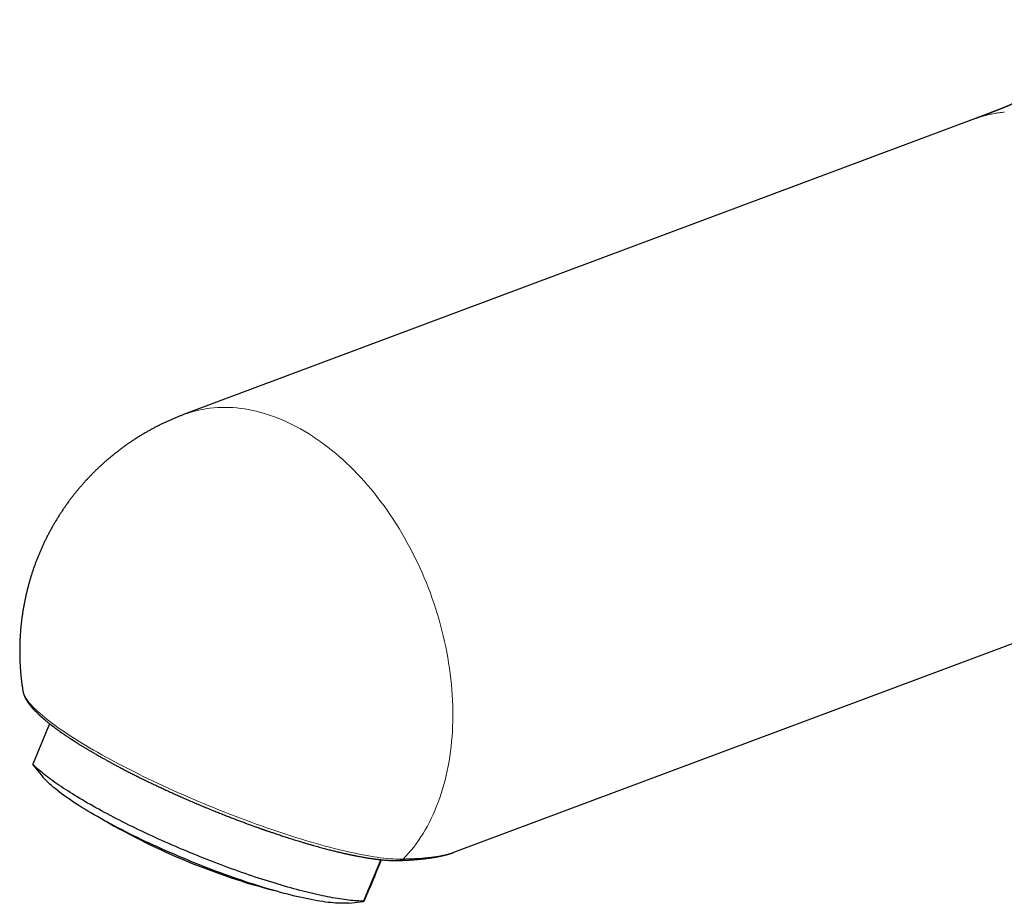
# Model space of a CAD drawing. Header units: millimetres. Extents: x 8 to 575, y 12 to 410.
# Tile 8 of 29: x 444 to 505, y 95 to 149. Entities that reach past the tile are written whole.
import ezdxf

# ---------------------------------------------------------------- set-up
doc = ezdxf.new("R2010")
doc.units = ezdxf.units.MM

msp = doc.modelspace()

# ---------------------------------------------------------------- linework, layer by layer
at = {"color": 7, "linetype": 'Continuous', "lineweight": 30}
for p, q in [((503.126, 142.878), (454.52, 124.715)), ((503.126, 142.877), (503.117, 142.874)), ((471.136, 97.831), (513.977, 113.839)), ((446.283, 105.727), (445.257, 103.238)), ((445.252, 103.215), (445.861, 102.473)), ((471.133, 97.83), (471.137, 97.831)), ((471.133, 97.83), (471.136, 97.831)), ((466.638, 97.38), (465.588, 94.834)), ((466.3, 96.445), (466.684, 97.375)), ((464.669, 94.718), (465.584, 94.811))]:
    msp.add_line(p, q, dxfattribs=at)
at = {"color": 252, "linetype": 'Continuous', "lineweight": 0, "flags": 128}
for points in [[(456.361, 125.131), (456.595, 125.149), (456.83, 125.159), (457.068, 125.162), (457.306, 125.157), (457.546, 125.145), (457.787, 125.126), (458.03, 125.099), (458.273, 125.065), (458.517, 125.024), (458.761, 124.975), (459.007, 124.92), (459.252, 124.857), (459.498, 124.786), (459.745, 124.709), (459.991, 124.625), (460.237, 124.533), (460.483, 124.435), (460.729, 124.329), (460.975, 124.217), (461.22, 124.097), (461.464, 123.971), (461.708, 123.838), (461.951, 123.699), (462.193, 123.552), (462.433, 123.4), (462.673, 123.24), (462.911, 123.075), (463.148, 122.903), (463.383, 122.725), (463.616, 122.54), (463.848, 122.35), (464.077, 122.153), (464.305, 121.951), (464.531, 121.743), (464.754, 121.53), (464.975, 121.31), (465.193, 121.086), (465.409, 120.856), (465.623, 120.621), (465.833, 120.38), (466.041, 120.135), (466.245, 119.885), (466.447, 119.63), (466.645, 119.37), (466.84, 119.106), (467.032, 118.838), (467.22, 118.565), (467.404, 118.288), (467.585, 118.007), (467.762, 117.723), (467.936, 117.434), (468.105, 117.143), (468.271, 116.847), (468.432, 116.549), (468.589, 116.247), (468.742, 115.943), (468.891, 115.635), (469.035, 115.325), (469.175, 115.013), (469.31, 114.698), (469.441, 114.38), (469.566, 114.061), (469.688, 113.74), (469.804, 113.417), (469.916, 113.093), (470.023, 112.767), (470.125, 112.44), (470.221, 112.112), (470.313, 111.782), (470.4, 111.453), (470.482, 111.122), (470.558, 110.791), (470.629, 110.46), (470.695, 110.128), (470.756, 109.797), (470.811, 109.466), (470.861, 109.135), (470.906, 108.805), (470.945, 108.475), (470.979, 108.146), (471.008, 107.818), (471.031, 107.492), (471.049, 107.166), (471.061, 106.843), (471.068, 106.52), (471.069, 106.2), (471.065, 105.882), (471.055, 105.565), (471.04, 105.251), (471.02, 104.94), (470.994, 104.631), (470.963, 104.324), (470.926, 104.021), (470.884, 103.721), (470.836, 103.424), (470.783, 103.13), (470.725, 102.839), (470.662, 102.552), (470.593, 102.269), (470.519, 101.99), (470.44, 101.715), (470.356, 101.444), (470.267, 101.177), (470.172, 100.915), (470.073, 100.657), (469.969, 100.404), (469.859, 100.156), (469.745, 99.913), (469.626, 99.674), (469.502, 99.441), (469.374, 99.214), (469.241, 98.991), (469.103, 98.774), (468.961, 98.563), (468.815, 98.357), (468.664, 98.157), (468.509, 97.963), (468.35, 97.775), (468.186, 97.593), (468.019, 97.418)], [(444.639, 107.752), (444.647, 107.707), (444.669, 107.63), (444.698, 107.549), (444.736, 107.465), (444.783, 107.378), (444.838, 107.288), (444.901, 107.195), (444.973, 107.099), (445.053, 107), (445.141, 106.898), (445.238, 106.794), (445.342, 106.687), (445.455, 106.577), (445.576, 106.465), (445.704, 106.351), (445.84, 106.234), (445.984, 106.115), (446.136, 105.993), (446.295, 105.87), (446.461, 105.745), (446.635, 105.617), (446.816, 105.488), (447.004, 105.357), (447.198, 105.225), (447.4, 105.091), (447.608, 104.955), (447.822, 104.818), (448.043, 104.68), (448.27, 104.54), (448.503, 104.4), (448.742, 104.258), (448.987, 104.116), (449.237, 103.973), (449.493, 103.829), (449.753, 103.684), (450.019, 103.539), (450.289, 103.394), (450.564, 103.248), (450.844, 103.102), (451.128, 102.956), (451.415, 102.81), (451.707, 102.665), (452.002, 102.519), (452.301, 102.374), (452.603, 102.229), (452.908, 102.084), (453.215, 101.94), (453.526, 101.797), (453.838, 101.655), (454.153, 101.514), (454.47, 101.373), (454.788, 101.234), (455.108, 101.096), (455.43, 100.959), (455.752, 100.824), (456.075, 100.69), (456.399, 100.557), (456.723, 100.427), (457.048, 100.298), (457.372, 100.17), (457.696, 100.045), (458.02, 99.922), (458.342, 99.801), (458.664, 99.682), (458.985, 99.566), (459.304, 99.451), (459.622, 99.34), (459.938, 99.23), (460.251, 99.124), (460.563, 99.02), (460.872, 98.918), (461.178, 98.82), (461.481, 98.724), (461.782, 98.631), (462.079, 98.542), (462.372, 98.455), (462.662, 98.372), (462.947, 98.291), (463.229, 98.214), (463.506, 98.14), (463.779, 98.07), (464.047, 98.003), (464.31, 97.939), (464.568, 97.879), (464.82, 97.822), (465.068, 97.769), (465.309, 97.719), (465.545, 97.673), (465.775, 97.631), (465.999, 97.593), (466.217, 97.558), (466.428, 97.527), (466.633, 97.499), (466.831, 97.476), (467.022, 97.456), (467.206, 97.44), (467.383, 97.428), (467.553, 97.42), (467.716, 97.415), (467.871, 97.415), (468.019, 97.418)]]:
    msp.add_lwpolyline(points, dxfattribs=at)
at = {"color": 7, "linetype": 'Continuous', "lineweight": 30, "flags": 128}
for points in [[(465.588, 94.834), (465.485, 94.835), (465.378, 94.837), (465.267, 94.842), (465.153, 94.848), (465.036, 94.856), (464.915, 94.866), (464.79, 94.878), (464.663, 94.892), (464.532, 94.907), (464.397, 94.924), (464.26, 94.944), (464.119, 94.965), (463.975, 94.988), (463.828, 95.012), (463.678, 95.039), (463.525, 95.067), (463.37, 95.097), (463.211, 95.129), (463.05, 95.162), (462.885, 95.198), (462.719, 95.235), (462.549, 95.274), (462.377, 95.314), (462.203, 95.356), (462.026, 95.4), (461.847, 95.446), (461.666, 95.493), (461.482, 95.542), (461.297, 95.592), (461.109, 95.644), (460.919, 95.697), (460.728, 95.753), (460.534, 95.809), (460.339, 95.867), (460.142, 95.927), (459.943, 95.988), (459.743, 96.051), (459.541, 96.114), (459.338, 96.18), (459.134, 96.246), (458.928, 96.315), (458.722, 96.384), (458.514, 96.455), (458.305, 96.526), (458.095, 96.6), (457.884, 96.674), (457.673, 96.749), (457.46, 96.826), (457.247, 96.904), (457.034, 96.983), (456.82, 97.063), (456.606, 97.144), (456.391, 97.226), (456.176, 97.309), (455.962, 97.393), (455.747, 97.478), (455.531, 97.564), (455.317, 97.65), (455.102, 97.738), (454.887, 97.826), (454.673, 97.915), (454.459, 98.004), (454.246, 98.095), (454.033, 98.186), (453.821, 98.277), (453.61, 98.37), (453.4, 98.462), (453.19, 98.556), (452.981, 98.649), (452.774, 98.744), (452.567, 98.838), (452.362, 98.933), (452.158, 99.029), (451.955, 99.124), (451.754, 99.22), (451.555, 99.316), (451.356, 99.413), (451.16, 99.509), (450.965, 99.606), (450.772, 99.703), (450.581, 99.799), (450.392, 99.896), (450.205, 99.993), (450.02, 100.09), (449.837, 100.186), (449.656, 100.283), (449.478, 100.379), (449.302, 100.475), (449.128, 100.571), (448.957, 100.667), (448.788, 100.762), (448.622, 100.857), (448.459, 100.951), (448.299, 101.045), (448.141, 101.139), (447.986, 101.232), (447.834, 101.325), (447.685, 101.417), (447.539, 101.509), (447.396, 101.6), (447.256, 101.69), (447.119, 101.78), (446.986, 101.869), (446.856, 101.957), (446.729, 102.044), (446.606, 102.13), (446.486, 102.216), (446.369, 102.301), (446.256, 102.385), (446.147, 102.468), (446.041, 102.549), (445.939, 102.63), (445.84, 102.71), (445.745, 102.789), (445.654, 102.867), (445.567, 102.943), (445.484, 103.019), (445.404, 103.093), (445.328, 103.166), (445.257, 103.238)], [(464.669, 94.718), (464.606, 94.712), (464.497, 94.705), (464.381, 94.701), (464.259, 94.7), (464.131, 94.702), (463.998, 94.707), (463.858, 94.715), (463.713, 94.727), (463.562, 94.741), (463.405, 94.758), (463.243, 94.779), (463.076, 94.802), (462.904, 94.829), (462.726, 94.858), (462.544, 94.891), (462.357, 94.926), (462.165, 94.964), (461.968, 95.005), (461.768, 95.049), (461.562, 95.096), (461.353, 95.146), (461.14, 95.198), (460.923, 95.253), (460.702, 95.311), (460.477, 95.372), (460.249, 95.435), (460.018, 95.501), (459.784, 95.569), (459.547, 95.639), (459.307, 95.713), (459.065, 95.788), (458.82, 95.866), (458.572, 95.946), (458.323, 96.028), (458.072, 96.113), (457.819, 96.199), (457.564, 96.288), (457.308, 96.379), (457.051, 96.471), (456.793, 96.566), (456.534, 96.662), (456.274, 96.76), (456.013, 96.859), (455.753, 96.961), (455.492, 97.063), (455.231, 97.167), (454.97, 97.273), (454.71, 97.38), (454.45, 97.488), (454.191, 97.597), (453.933, 97.708), (453.676, 97.819), (453.42, 97.931), (453.165, 98.044), (452.913, 98.158), (452.662, 98.273), (452.413, 98.388), (452.166, 98.504), (451.921, 98.62), (451.679, 98.737), (451.439, 98.854), (451.202, 98.971), (450.969, 99.089), (450.738, 99.206), (450.51, 99.324), (450.286, 99.441), (450.066, 99.558), (449.849, 99.675), (449.636, 99.791), (449.428, 99.908), (449.223, 100.023), (449.023, 100.138), (448.827, 100.253), (448.635, 100.366), (448.449, 100.479), (448.267, 100.591), (448.09, 100.702), (447.919, 100.812), (447.752, 100.921), (447.591, 101.029), (447.435, 101.135), (447.285, 101.24), (447.14, 101.344), (447.001, 101.446), (446.868, 101.547), (446.741, 101.646), (446.62, 101.743), (446.505, 101.839), (446.396, 101.933), (446.294, 102.024), (446.197, 102.114), (446.107, 102.202), (446.024, 102.288), (445.947, 102.372), (445.877, 102.454), (445.861, 102.473)]]:
    msp.add_lwpolyline(points, dxfattribs=at)
at = {"color": 252, "linetype": 'Continuous', "lineweight": 0}
msp.add_arc((456.984, 118.098), 7.061, 95.06328, 110.42733, dxfattribs=at)
at = {"color": 7, "linetype": 'Continuous', "lineweight": 30}
msp.add_arc((471.033, 136.839), 42.782, 239.99211, 255.19313, dxfattribs=at)
for points, knots in [([(512.388, 159.059), (512.388, 159.05), (512.388, 159.032), (512.388, 159.008), (512.388, 158.988), (512.388, 158.97), (512.388, 158.952), (512.387, 158.93), (512.387, 158.905), (512.387, 158.876), (512.387, 158.844), (512.387, 158.809), (512.387, 158.776), (512.387, 158.749), (512.386, 158.726), (512.386, 158.703), (512.386, 158.677), (512.386, 158.649), (512.385, 158.619), (512.385, 158.59), (512.385, 158.561), (512.384, 158.533), (512.384, 158.506), (512.384, 158.476), (512.383, 158.443), (512.383, 158.409), (512.382, 158.375), (512.382, 158.343), (512.381, 158.312), (512.381, 158.286), (512.38, 158.258), (512.379, 158.224), (512.379, 158.188), (512.378, 158.153), (512.377, 158.126), (512.377, 158.103), (512.376, 158.081), (512.376, 158.058), (512.375, 158.028), (512.374, 157.99), (512.373, 157.948), (512.372, 157.911), (512.371, 157.878), (512.37, 157.845), (512.369, 157.806), (512.368, 157.765), (512.367, 157.724), (512.365, 157.686), (512.364, 157.648), (512.363, 157.606), (512.361, 157.559), (512.359, 157.514), (512.358, 157.474), (512.357, 157.44), (512.355, 157.407), (512.354, 157.37), (512.352, 157.33), (512.351, 157.291), (512.349, 157.259), (512.348, 157.231), (512.347, 157.203), (512.345, 157.172), (512.344, 157.136), (512.342, 157.098), (512.34, 157.06), (512.339, 157.025), (512.337, 156.994), (512.336, 156.966), (512.334, 156.938), (512.333, 156.908), (512.331, 156.873), (512.329, 156.834), (512.327, 156.794), (512.325, 156.757), (512.323, 156.724), (512.321, 156.694), (512.319, 156.664), (512.317, 156.631), (512.315, 156.592), (512.313, 156.548), (512.31, 156.502), (512.307, 156.457), (512.304, 156.414), (512.302, 156.374), (512.299, 156.334), (512.296, 156.293), (512.293, 156.243), (512.289, 156.182), (512.284, 156.113), (512.279, 156.046), (512.272, 155.946), (512.264, 155.85), (512.256, 155.753), (512.251, 155.692), (512.246, 155.628), (512.241, 155.564), (512.235, 155.5), (512.229, 155.429), (512.222, 155.351), (512.214, 155.265), (512.206, 155.179), (512.197, 155.092), (512.188, 155.005), (512.179, 154.916), (512.168, 154.813), (512.156, 154.697), (512.142, 154.569), (512.127, 154.445), (512.113, 154.327), (512.102, 154.232), (512.092, 154.157), (512.085, 154.097), (512.076, 154.032), (512.068, 153.964), (512.059, 153.899), (512.051, 153.84), (512.044, 153.786), (512.037, 153.738), (512.03, 153.688), (512.023, 153.635), (512.015, 153.579), (512.007, 153.527), (512.001, 153.485), (511.996, 153.449), (511.991, 153.416), (511.985, 153.378), (511.979, 153.336), (511.972, 153.294), (511.967, 153.258), (511.962, 153.229), (511.958, 153.203), (511.954, 153.176), (511.949, 153.146), (511.943, 153.11), (511.937, 153.071), (511.931, 153.032), (511.925, 152.998), (511.92, 152.967), (511.915, 152.936), (511.91, 152.904), (511.904, 152.87), (511.899, 152.838), (511.894, 152.809), (511.889, 152.783), (511.885, 152.756), (511.879, 152.725), (511.873, 152.687), (511.865, 152.643), (511.857, 152.6), (511.851, 152.562), (511.845, 152.53), (511.84, 152.501), (511.834, 152.471), (511.828, 152.439), (511.822, 152.408), (511.816, 152.375), (511.809, 152.334), (511.8, 152.288), (511.791, 152.243), (511.783, 152.198), (511.774, 152.154), (511.765, 152.108), (511.756, 152.064), (511.747, 152.02), (511.739, 151.979), (511.732, 151.947), (511.727, 151.92), (511.722, 151.898), (511.717, 151.872), (511.711, 151.845), (511.705, 151.817), (511.7, 151.791), (511.694, 151.764), (511.688, 151.734), (511.681, 151.7), (511.673, 151.668), (511.667, 151.639), (511.661, 151.612), (511.654, 151.581), (511.647, 151.548), (511.64, 151.515), (511.633, 151.486), (511.627, 151.458), (511.62, 151.428), (511.611, 151.39), (511.602, 151.351), (511.592, 151.307), (511.581, 151.26), (511.568, 151.208), (511.556, 151.156), (511.544, 151.108), (511.533, 151.062), (511.521, 151.016), (511.511, 150.973), (511.5, 150.931), (511.488, 150.886), (511.476, 150.839), (511.463, 150.79), (511.448, 150.732), (511.43, 150.667), (511.412, 150.598), (511.393, 150.531), (511.374, 150.462), (511.353, 150.389), (511.332, 150.318), (511.313, 150.253), (511.296, 150.194), (511.279, 150.14), (511.261, 150.082), (511.242, 150.019), (511.221, 149.953), (511.2, 149.889), (511.18, 149.828), (511.161, 149.77), (511.144, 149.718), (511.128, 149.671), (511.113, 149.628), (511.098, 149.585), (511.082, 149.539), (511.063, 149.483), (511.039, 149.417), (511.012, 149.343), (510.983, 149.265), (510.953, 149.186), (510.921, 149.105), (510.889, 149.023), (510.86, 148.952), (510.835, 148.891), (510.815, 148.843), (510.797, 148.8), (510.78, 148.761), (510.766, 148.728), (510.753, 148.699), (510.742, 148.674), (510.733, 148.653), (510.722, 148.629), (510.709, 148.599), (510.692, 148.561), (510.673, 148.519), (510.652, 148.474), (510.623, 148.412), (510.586, 148.333), (510.536, 148.231), (510.48, 148.12), (510.417, 148), (510.367, 147.908), (510.332, 147.845), (510.314, 147.811), (510.296, 147.78), (510.281, 147.753), (510.267, 147.73), (510.256, 147.709), (510.246, 147.692), (510.238, 147.678), (510.23, 147.665), (510.221, 147.651), (510.211, 147.632), (510.197, 147.61), (510.182, 147.584), (510.164, 147.555), (510.145, 147.523), (510.125, 147.491), (510.105, 147.459), (510.084, 147.425), (510.061, 147.388), (510.036, 147.35), (510.011, 147.311), (509.986, 147.272), (509.959, 147.233), (509.933, 147.194), (509.91, 147.16), (509.891, 147.132), (509.876, 147.11), (509.862, 147.091), (509.851, 147.075), (509.842, 147.063), (509.835, 147.053), (509.828, 147.043), (509.82, 147.032), (509.809, 147.016), (509.795, 146.996), (509.777, 146.972), (509.757, 146.944), (509.734, 146.913), (509.71, 146.881), (509.679, 146.839), (509.641, 146.789), (509.595, 146.731), (509.559, 146.685), (509.532, 146.651), (509.513, 146.628), (509.496, 146.607), (509.48, 146.588), (509.466, 146.571), (509.451, 146.553), (509.436, 146.535), (509.418, 146.514), (509.399, 146.491), (509.38, 146.469), (509.355, 146.44), (509.324, 146.404), (509.285, 146.36), (509.245, 146.316), (509.207, 146.274), (509.169, 146.233), (509.129, 146.191), (509.092, 146.152), (509.059, 146.117), (509.031, 146.089), (509.003, 146.061), (508.976, 146.034), (508.95, 146.007), (508.924, 145.981), (508.895, 145.954), (508.87, 145.929), (508.85, 145.91), (508.838, 145.898), (508.827, 145.888), (508.816, 145.878), (508.802, 145.864), (508.783, 145.847), (508.761, 145.826), (508.738, 145.805), (508.716, 145.785), (508.696, 145.767), (508.677, 145.75), (508.657, 145.732), (508.636, 145.713), (508.613, 145.692), (508.59, 145.672), (508.568, 145.653), (508.546, 145.634), (508.528, 145.619), (508.513, 145.606), (508.501, 145.596), (508.49, 145.586), (508.476, 145.575), (508.461, 145.562), (508.444, 145.548), (508.428, 145.534), (508.413, 145.521), (508.399, 145.51), (508.387, 145.501), (508.377, 145.492), (508.364, 145.481), (508.346, 145.467), (508.325, 145.45), (508.303, 145.432), (508.283, 145.417), (508.267, 145.404), (508.254, 145.393), (508.24, 145.382), (508.225, 145.371), (508.209, 145.358), (508.19, 145.343), (508.169, 145.328), (508.147, 145.311), (508.124, 145.293), (508.101, 145.276), (508.08, 145.26), (508.06, 145.245), (508.043, 145.232), (508.027, 145.22), (508.011, 145.208), (507.992, 145.195), (507.969, 145.178), (507.944, 145.16), (507.918, 145.141), (507.892, 145.123), (507.867, 145.105), (507.842, 145.088), (507.818, 145.07), (507.791, 145.052), (507.765, 145.034), (507.738, 145.016), (507.712, 144.998), (507.686, 144.981), (507.662, 144.964), (507.638, 144.949), (507.614, 144.933), (507.588, 144.916), (507.56, 144.898), (507.531, 144.878), (507.498, 144.857), (507.464, 144.835), (507.429, 144.813), (507.396, 144.793), (507.363, 144.772), (507.331, 144.753), (507.3, 144.733), (507.267, 144.713), (507.232, 144.693), (507.197, 144.672), (507.166, 144.653), (507.135, 144.635), (507.107, 144.619), (507.081, 144.603), (507.058, 144.59), (507.04, 144.58), (507.027, 144.572), (507.017, 144.567), (507.007, 144.561), (506.995, 144.554), (506.98, 144.545), (506.962, 144.535), (506.94, 144.523), (506.917, 144.51), (506.894, 144.497), (506.875, 144.487), (506.857, 144.477), (506.839, 144.467), (506.82, 144.456), (506.799, 144.445), (506.779, 144.434), (506.76, 144.424), (506.745, 144.415), (506.731, 144.408), (506.72, 144.402), (506.708, 144.396), (506.696, 144.389), (506.68, 144.381), (506.662, 144.371), (506.644, 144.361), (506.626, 144.352), (506.611, 144.344), (506.597, 144.337), (506.584, 144.33), (506.571, 144.323), (506.555, 144.315), (506.537, 144.306), (506.518, 144.296), (506.5, 144.287), (506.485, 144.279), (506.472, 144.272), (506.46, 144.266), (506.448, 144.26), (506.435, 144.253), (506.418, 144.245), (506.399, 144.235), (506.379, 144.225), (506.362, 144.217), (506.347, 144.209), (506.332, 144.202), (506.317, 144.194), (506.3, 144.186), (506.281, 144.176), (506.261, 144.167), (506.244, 144.158), (506.23, 144.151), (506.216, 144.144), (506.2, 144.137), (506.181, 144.128), (506.158, 144.116), (506.132, 144.104), (506.107, 144.092), (506.086, 144.082), (506.068, 144.073), (506.051, 144.065), (506.032, 144.056), (506.012, 144.046), (505.993, 144.037), (505.976, 144.03), (505.964, 144.024), (505.953, 144.019), (505.94, 144.013), (505.924, 144.005), (505.905, 143.996), (505.884, 143.987), (505.864, 143.978), (505.845, 143.969), (505.829, 143.962), (505.816, 143.955), (505.802, 143.949), (505.787, 143.942), (505.767, 143.933), (505.748, 143.924), (505.731, 143.917), (505.717, 143.911), (505.704, 143.904), (505.687, 143.897), (505.667, 143.888), (505.647, 143.879), (505.628, 143.871), (505.611, 143.863), (505.595, 143.856), (505.581, 143.85), (505.568, 143.844), (505.553, 143.837), (505.534, 143.829), (505.514, 143.82), (505.497, 143.813), (505.481, 143.806), (505.464, 143.799), (505.443, 143.789), (505.419, 143.779), (505.398, 143.77), (505.38, 143.762), (505.358, 143.753), (505.33, 143.741), (505.295, 143.726), (505.259, 143.71), (505.219, 143.694), (505.179, 143.677), (505.14, 143.66), (505.101, 143.644), (505.065, 143.629), (505.033, 143.616), (505.006, 143.605), (504.974, 143.592), (504.941, 143.578), (504.908, 143.565), (504.876, 143.552), (504.84, 143.537), (504.804, 143.522), (504.769, 143.508), (504.737, 143.495), (504.702, 143.481), (504.661, 143.465), (504.617, 143.447), (504.569, 143.428), (504.521, 143.409), (504.473, 143.39), (504.423, 143.371), (504.376, 143.353), (504.334, 143.336), (504.299, 143.323), (504.271, 143.312), (504.245, 143.302), (504.218, 143.291), (504.19, 143.28), (504.161, 143.269), (504.133, 143.258), (504.104, 143.247), (504.073, 143.236), (504.042, 143.224), (504.011, 143.212), (503.976, 143.198), (503.934, 143.182), (503.885, 143.164), (503.835, 143.145), (503.786, 143.126), (503.74, 143.109), (503.701, 143.094), (503.67, 143.082), (503.648, 143.074), (503.629, 143.067), (503.612, 143.06), (503.594, 143.054), (503.571, 143.045), (503.546, 143.036), (503.516, 143.024), (503.483, 143.012), (503.448, 142.999), (503.415, 142.986), (503.384, 142.975), (503.357, 142.964), (503.332, 142.955), (503.307, 142.946), (503.281, 142.936), (503.257, 142.927), (503.236, 142.919), (503.214, 142.911), (503.19, 142.902), (503.157, 142.89), (503.132, 142.88), (503.117, 142.875)], [0, 0, 0, 0, 0.001045, 0.001945, 0.002622, 0.003226, 0.003916, 0.004691, 0.005612, 0.006663, 0.007851, 0.009176, 0.010445, 0.011452, 0.012181, 0.012982, 0.013944, 0.015028, 0.016046, 0.017192, 0.018228, 0.019189, 0.020184, 0.021212, 0.022471, 0.023744, 0.024866, 0.026163, 0.02724, 0.028197, 0.029056, 0.030224, 0.031836, 0.033028, 0.033982, 0.034752, 0.035521, 0.036306, 0.037205, 0.038747, 0.040432, 0.041703, 0.04275, 0.043947, 0.045312, 0.046863, 0.048353, 0.049647, 0.050932, 0.052434, 0.054168, 0.05592, 0.057244, 0.058462, 0.059501, 0.06078, 0.062342, 0.063779, 0.064867, 0.0658, 0.066735, 0.067791, 0.069089, 0.070504, 0.071852, 0.073107, 0.074186, 0.075139, 0.076078, 0.077053, 0.078299, 0.079788, 0.081213, 0.08251, 0.083666, 0.08468, 0.085653, 0.086802, 0.088142, 0.089709, 0.091375, 0.093023, 0.09441, 0.095848, 0.097232, 0.098614, 0.100124, 0.10243, 0.104927, 0.107363, 0.10939, 0.115371, 0.117311, 0.119471, 0.121693, 0.123916, 0.126121, 0.128291, 0.131329, 0.134237, 0.137196, 0.140192, 0.143225, 0.146297, 0.14941, 0.153842, 0.158351, 0.162735, 0.166734, 0.17069, 0.172598, 0.174621, 0.176927, 0.179382, 0.181722, 0.183773, 0.185583, 0.187379, 0.188904, 0.190848, 0.192936, 0.19485, 0.196349, 0.197457, 0.198617, 0.199933, 0.201445, 0.203149, 0.204386, 0.205355, 0.206253, 0.20716, 0.208224, 0.209493, 0.211014, 0.212446, 0.213673, 0.214742, 0.215785, 0.216964, 0.218216, 0.219493, 0.220534, 0.221329, 0.222321, 0.223451, 0.224821, 0.2265, 0.228234, 0.229577, 0.230696, 0.231735, 0.232763, 0.234071, 0.235317, 0.236241, 0.237753, 0.239842, 0.241377, 0.242903, 0.244826, 0.246431, 0.24811, 0.249847, 0.251367, 0.252833, 0.253551, 0.254405, 0.2554, 0.256535, 0.257589, 0.258655, 0.25951, 0.2607, 0.262172, 0.263479, 0.264533, 0.265502, 0.266686, 0.268144, 0.269489, 0.270587, 0.271577, 0.272791, 0.274223, 0.276111, 0.277547, 0.279462, 0.281812, 0.283927, 0.28576, 0.287647, 0.289662, 0.291426, 0.293012, 0.294973, 0.297011, 0.299023, 0.301116, 0.304492, 0.307307, 0.310007, 0.313206, 0.31641, 0.319632, 0.322778, 0.325196, 0.327507, 0.330188, 0.333237, 0.33633, 0.339349, 0.342292, 0.345029, 0.347566, 0.349803, 0.351869, 0.353897, 0.356185, 0.358745, 0.362298, 0.366204, 0.370244, 0.374399, 0.378672, 0.383061, 0.387569, 0.3904, 0.393074, 0.395494, 0.39766, 0.399572, 0.401202, 0.402586, 0.403727, 0.404902, 0.406753, 0.408977, 0.41155, 0.414243, 0.416999, 0.422597, 0.428442, 0.435718, 0.443337, 0.451304, 0.453601, 0.455888, 0.45796, 0.459785, 0.461361, 0.46269, 0.463936, 0.464835, 0.465549, 0.466583, 0.467807, 0.469314, 0.471108, 0.473184, 0.475384, 0.477622, 0.479899, 0.482214, 0.484908, 0.487652, 0.490448, 0.493295, 0.496195, 0.499147, 0.501915, 0.503828, 0.505509, 0.506958, 0.508174, 0.509156, 0.509903, 0.510464, 0.511318, 0.512507, 0.514033, 0.515897, 0.5181, 0.520599, 0.523101, 0.525553, 0.530521, 0.535259, 0.539767, 0.541893, 0.543848, 0.54563, 0.547239, 0.548673, 0.550064, 0.551626, 0.553442, 0.555448, 0.55739, 0.559246, 0.562928, 0.566917, 0.570975, 0.574606, 0.578275, 0.582161, 0.586298, 0.58915, 0.591857, 0.594457, 0.597058, 0.599624, 0.602032, 0.604622, 0.607697, 0.609109, 0.610289, 0.611239, 0.612185, 0.613344, 0.615184, 0.61738, 0.619545, 0.621622, 0.623445, 0.625091, 0.626906, 0.628934, 0.631083, 0.633176, 0.635207, 0.637171, 0.638939, 0.640154, 0.641214, 0.642163, 0.643338, 0.644812, 0.646253, 0.647811, 0.649204, 0.650412, 0.651433, 0.652291, 0.653259, 0.654895, 0.656885, 0.658977, 0.6607, 0.662066, 0.663157, 0.664335, 0.665624, 0.667026, 0.66862, 0.670485, 0.672342, 0.674408, 0.676454, 0.678294, 0.679925, 0.68139, 0.682746, 0.683993, 0.685583, 0.68752, 0.689789, 0.691988, 0.693978, 0.696231, 0.698288, 0.700229, 0.702384, 0.704794, 0.706836, 0.709007, 0.711206, 0.713166, 0.714876, 0.716937, 0.719009, 0.721219, 0.723607, 0.726213, 0.729037, 0.731748, 0.734485, 0.737017, 0.739402, 0.741853, 0.744402, 0.747012, 0.74967, 0.752418, 0.754509, 0.756667, 0.758728, 0.76052, 0.761946, 0.7627, 0.763452, 0.764203, 0.765047, 0.766146, 0.767505, 0.769002, 0.771004, 0.772705, 0.774084, 0.775306, 0.776612, 0.778094, 0.779502, 0.781091, 0.782491, 0.783607, 0.784512, 0.7854, 0.786155, 0.787005, 0.788097, 0.789434, 0.79088, 0.792127, 0.793172, 0.79419, 0.795097, 0.795941, 0.797014, 0.798362, 0.799788, 0.801045, 0.802108, 0.803047, 0.803888, 0.804625, 0.805516, 0.806675, 0.8081, 0.809531, 0.810705, 0.811697, 0.812698, 0.813728, 0.814856, 0.8161, 0.817491, 0.818663, 0.819638, 0.820637, 0.821716, 0.822891, 0.824503, 0.826382, 0.828218, 0.829637, 0.830608, 0.831745, 0.83306, 0.834428, 0.835792, 0.836939, 0.837666, 0.838291, 0.839112, 0.840179, 0.841493, 0.842837, 0.844256, 0.845468, 0.846515, 0.847405, 0.848167, 0.849148, 0.850472, 0.85188, 0.852953, 0.853676, 0.854526, 0.855615, 0.856939, 0.858273, 0.859484, 0.860572, 0.861611, 0.862482, 0.863201, 0.864119, 0.865377, 0.866764, 0.867847, 0.868654, 0.869691, 0.871102, 0.872684, 0.874017, 0.875078, 0.87603, 0.878178, 0.880322, 0.882402, 0.884907, 0.88758, 0.889808, 0.891924, 0.894747, 0.896301, 0.897596, 0.899685, 0.901851, 0.903574, 0.905456, 0.907535, 0.90989, 0.911827, 0.913615, 0.915592, 0.917813, 0.920657, 0.923257, 0.926066, 0.92883, 0.93137, 0.934376, 0.936723, 0.938444, 0.940125, 0.941453, 0.942802, 0.944463, 0.94612, 0.947525, 0.949058, 0.950783, 0.952519, 0.954184, 0.955761, 0.95812, 0.960878, 0.963579, 0.966151, 0.968539, 0.970848, 0.972156, 0.973354, 0.974316, 0.975076, 0.975981, 0.977129, 0.978508, 0.979877, 0.981788, 0.983479, 0.985196, 0.986899, 0.988137, 0.989302, 0.990575, 0.991959, 0.993189, 0.994154, 0.995127, 0.99635, 0.997781, 1, 1, 1, 1]), ([(454.52, 124.715), (454.465, 124.694), (454.348, 124.65), (454.169, 124.58), (453.984, 124.504), (453.798, 124.425), (453.612, 124.343), (453.426, 124.259), (453.241, 124.171), (453.057, 124.081), (452.873, 123.989), (452.69, 123.894), (452.509, 123.796), (452.328, 123.695), (452.148, 123.592), (451.97, 123.487), (451.792, 123.379), (451.617, 123.268), (451.442, 123.156), (451.269, 123.04), (451.097, 122.923), (450.927, 122.803), (450.759, 122.681), (450.592, 122.556), (450.427, 122.429), (450.263, 122.3), (450.101, 122.169), (449.941, 122.036), (449.783, 121.9), (449.626, 121.762), (449.471, 121.622), (449.319, 121.48), (449.168, 121.336), (449.019, 121.19), (448.872, 121.042), (448.727, 120.892), (448.584, 120.74), (448.443, 120.586), (448.304, 120.43), (448.167, 120.272), (448.032, 120.113), (447.9, 119.951), (447.769, 119.788), (447.641, 119.623), (447.515, 119.457), (447.392, 119.288), (447.27, 119.118), (447.151, 118.947), (447.035, 118.774), (446.92, 118.599), (446.808, 118.423), (446.698, 118.245), (446.591, 118.066), (446.486, 117.885), (446.384, 117.703), (446.284, 117.519), (446.186, 117.335), (446.091, 117.149), (445.999, 116.961), (445.909, 116.773), (445.822, 116.583), (445.737, 116.392), (445.655, 116.2), (445.575, 116.007), (445.498, 115.812), (445.424, 115.617), (445.352, 115.421), (445.283, 115.224), (445.216, 115.026), (445.153, 114.827), (445.092, 114.627), (445.033, 114.426), (444.977, 114.225), (444.924, 114.023), (444.874, 113.82), (444.827, 113.616), (444.782, 113.412), (444.74, 113.208), (444.701, 113.002), (444.664, 112.797), (444.631, 112.59), (444.6, 112.384), (444.572, 112.177), (444.546, 111.969), (444.524, 111.762), (444.504, 111.553), (444.487, 111.345), (444.473, 111.137), (444.462, 110.928), (444.453, 110.719), (444.448, 110.51), (444.445, 110.301), (444.445, 110.092), (444.448, 109.883), (444.453, 109.675), (444.462, 109.466), (444.473, 109.257), (444.487, 109.049), (444.504, 108.84), (444.524, 108.632), (444.546, 108.424), (444.571, 108.217), (444.6, 108.01), (444.622, 107.855), (444.636, 107.769), (444.639, 107.751)], [0, 0, 0, 0, 0.008277, 0.017642, 0.027081, 0.036581, 0.046131, 0.055723, 0.065348, 0.075002, 0.08468, 0.094378, 0.104093, 0.113821, 0.123562, 0.133313, 0.143073, 0.15284, 0.162614, 0.172394, 0.182179, 0.191968, 0.201761, 0.211557, 0.221357, 0.231159, 0.240963, 0.25077, 0.260578, 0.270388, 0.2802, 0.290013, 0.299827, 0.309643, 0.319459, 0.329277, 0.339095, 0.348914, 0.358734, 0.368554, 0.378375, 0.388197, 0.398019, 0.407842, 0.417665, 0.427488, 0.437312, 0.447136, 0.456961, 0.466786, 0.476611, 0.486436, 0.496262, 0.506088, 0.515914, 0.52574, 0.535567, 0.545394, 0.55522, 0.565048, 0.574875, 0.584702, 0.59453, 0.604357, 0.614185, 0.624013, 0.633841, 0.643669, 0.653497, 0.663325, 0.673154, 0.682982, 0.692811, 0.702639, 0.712468, 0.722297, 0.732125, 0.741954, 0.751783, 0.761612, 0.771441, 0.78127, 0.7911, 0.800929, 0.810758, 0.820588, 0.830417, 0.840246, 0.850076, 0.859905, 0.869735, 0.879565, 0.889394, 0.899224, 0.909054, 0.918883, 0.928713, 0.938543, 0.948373, 0.958203, 0.968033, 0.977863, 0.987693, 0.997523, 1, 1, 1, 1]), ([(444.639, 107.751), (444.64, 107.744), (444.643, 107.729), (444.647, 107.707), (444.651, 107.686), (444.655, 107.67), (444.658, 107.656), (444.661, 107.645), (444.664, 107.633), (444.667, 107.622), (444.67, 107.61), (444.673, 107.599), (444.677, 107.587), (444.68, 107.575), (444.685, 107.562), (444.689, 107.547), (444.695, 107.53), (444.701, 107.513), (444.707, 107.497), (444.713, 107.482), (444.717, 107.47), (444.721, 107.459), (444.725, 107.45), (444.73, 107.439), (444.735, 107.427), (444.741, 107.412), (444.749, 107.394), (444.757, 107.376), (444.765, 107.36), (444.772, 107.346), (444.778, 107.332), (444.786, 107.317), (444.794, 107.301), (444.804, 107.281), (444.816, 107.26), (444.828, 107.238), (444.839, 107.218), (444.851, 107.198), (444.863, 107.178), (444.877, 107.156), (444.89, 107.134), (444.903, 107.113), (444.918, 107.091), (444.935, 107.065), (444.956, 107.034), (444.979, 107.002), (445.002, 106.97), (445.024, 106.94), (445.047, 106.91), (445.072, 106.878), (445.1, 106.843), (445.129, 106.807), (445.161, 106.769), (445.194, 106.73), (445.229, 106.69), (445.264, 106.651), (445.296, 106.617), (445.323, 106.587), (445.348, 106.561), (445.372, 106.536), (445.399, 106.508), (445.431, 106.476), (445.469, 106.437), (445.514, 106.393), (445.555, 106.353), (445.591, 106.319), (445.62, 106.292), (445.648, 106.266), (445.674, 106.242), (445.694, 106.224), (445.71, 106.209), (445.722, 106.198), (445.734, 106.187), (445.747, 106.176), (445.763, 106.161), (445.784, 106.143), (445.81, 106.12), (445.838, 106.095), (445.868, 106.069), (445.899, 106.042), (445.93, 106.016), (445.991, 105.964), (446.085, 105.886), (446.18, 105.809), (446.241, 105.76), (446.268, 105.74), (446.294, 105.719), (446.318, 105.7), (446.339, 105.683), (446.357, 105.67), (446.37, 105.66), (446.379, 105.652), (446.389, 105.645), (446.402, 105.635), (446.422, 105.62), (446.448, 105.6), (446.481, 105.574), (446.519, 105.546), (446.56, 105.515), (446.605, 105.482), (446.654, 105.445), (446.707, 105.406), (446.764, 105.365), (446.834, 105.315), (446.919, 105.254), (447.022, 105.181), (447.133, 105.104), (447.229, 105.038), (447.308, 104.985), (447.366, 104.946), (447.426, 104.906), (447.485, 104.867), (447.542, 104.83), (447.592, 104.796), (447.638, 104.766), (447.679, 104.74), (447.713, 104.718), (447.741, 104.7), (447.763, 104.686), (447.781, 104.674), (447.8, 104.662), (447.82, 104.649), (447.844, 104.634), (447.873, 104.615), (447.909, 104.592), (447.953, 104.565), (448.001, 104.534), (448.056, 104.5), (448.116, 104.463), (448.181, 104.422), (448.253, 104.378), (448.33, 104.33), (448.414, 104.279), (448.502, 104.226), (448.62, 104.155), (448.768, 104.067), (448.949, 103.961), (449.138, 103.851), (449.335, 103.739), (449.542, 103.622), (449.757, 103.503), (449.972, 103.384), (450.188, 103.267), (450.403, 103.152), (450.625, 103.034), (450.855, 102.914), (451.091, 102.792), (451.334, 102.669), (451.582, 102.543), (451.838, 102.416), (452.088, 102.293), (452.331, 102.175), (452.566, 102.062), (452.806, 101.948), (453.052, 101.832), (453.301, 101.716), (453.567, 101.594), (453.846, 101.467), (454.137, 101.337), (454.424, 101.209), (454.721, 101.079), (455.026, 100.948), (455.339, 100.814), (455.646, 100.685), (455.946, 100.56), (456.239, 100.44), (456.524, 100.325), (456.8, 100.214), (457.07, 100.108), (457.332, 100.005), (457.588, 99.906), (457.837, 99.811), (458.079, 99.72), (458.277, 99.646), (458.435, 99.588), (458.552, 99.545), (458.668, 99.503), (458.779, 99.462), (458.884, 99.425), (458.981, 99.39), (459.071, 99.357), (459.154, 99.328), (459.225, 99.303), (459.286, 99.282), (459.332, 99.265), (459.367, 99.253), (459.391, 99.245), (459.407, 99.239), (459.417, 99.236), (459.424, 99.233), (459.434, 99.23), (459.45, 99.224), (459.481, 99.213), (459.525, 99.198), (459.583, 99.178), (459.648, 99.155), (459.72, 99.13), (459.798, 99.103), (459.888, 99.073), (459.988, 99.039), (460.1, 99.001), (460.218, 98.961), (460.344, 98.919), (460.476, 98.876), (460.615, 98.83), (460.761, 98.783), (460.913, 98.734), (461.07, 98.684), (461.231, 98.633), (461.392, 98.583), (461.551, 98.534), (461.727, 98.48), (461.918, 98.423), (462.123, 98.363), (462.318, 98.306), (462.504, 98.253), (462.683, 98.203), (462.855, 98.155), (463.02, 98.11), (463.176, 98.069), (463.323, 98.03), (463.462, 97.994), (463.592, 97.961), (463.717, 97.929), (463.838, 97.9), (463.955, 97.871), (464.063, 97.845), (464.164, 97.822), (464.26, 97.799), (464.353, 97.778), (464.44, 97.758), (464.518, 97.741), (464.587, 97.726), (464.635, 97.716), (464.664, 97.709), (464.677, 97.707), (464.69, 97.704), (464.706, 97.7), (464.729, 97.695), (464.76, 97.689), (464.8, 97.68), (464.849, 97.67), (464.901, 97.659), (464.955, 97.648), (465.009, 97.637), (465.066, 97.626), (465.146, 97.61), (465.248, 97.59), (465.369, 97.568), (465.484, 97.547), (465.594, 97.527), (465.699, 97.51), (465.796, 97.494), (465.885, 97.48), (465.967, 97.467), (466.04, 97.456), (466.105, 97.446), (466.162, 97.438), (466.213, 97.431), (466.257, 97.426), (466.289, 97.421), (466.311, 97.418), (466.325, 97.417), (466.338, 97.415), (466.349, 97.414), (466.36, 97.412), (466.375, 97.41), (466.395, 97.408), (466.422, 97.404), (466.454, 97.401), (466.506, 97.395), (466.577, 97.386), (466.669, 97.377), (466.766, 97.367), (466.869, 97.358), (466.953, 97.351), (467.017, 97.347), (467.059, 97.344), (467.099, 97.342), (467.13, 97.34), (467.154, 97.338), (467.171, 97.337), (467.186, 97.337), (467.199, 97.336), (467.209, 97.336), (467.221, 97.335), (467.237, 97.334), (467.258, 97.333), (467.285, 97.332), (467.321, 97.331), (467.363, 97.33), (467.407, 97.328), (467.448, 97.328), (467.485, 97.327), (467.52, 97.327), (467.551, 97.327), (467.581, 97.327), (467.613, 97.327), (467.648, 97.327), (467.688, 97.328), (467.731, 97.329), (467.761, 97.33), (467.776, 97.33)], [0, 0, 0, 0, 0.001712, 0.003742, 0.005454, 0.006847, 0.007975, 0.008986, 0.00989, 0.010956, 0.011907, 0.012883, 0.013884, 0.01491, 0.016023, 0.017359, 0.018925, 0.020316, 0.021831, 0.023183, 0.024274, 0.025116, 0.025892, 0.026824, 0.027913, 0.029159, 0.03095, 0.032578, 0.034001, 0.035298, 0.03647, 0.037801, 0.039306, 0.040984, 0.043122, 0.045092, 0.046893, 0.04864, 0.050551, 0.052591, 0.05472, 0.056615, 0.058238, 0.06085, 0.06377, 0.066796, 0.06981, 0.072364, 0.075087, 0.078057, 0.081272, 0.084611, 0.087883, 0.091651, 0.095286, 0.098766, 0.102072, 0.104514, 0.106766, 0.108981, 0.111387, 0.113985, 0.117663, 0.121562, 0.125666, 0.128021, 0.130438, 0.132751, 0.134751, 0.136438, 0.137545, 0.138458, 0.139284, 0.140258, 0.141389, 0.143061, 0.144989, 0.147159, 0.149381, 0.151595, 0.1538, 0.155996, 0.164645, 0.173144, 0.174824, 0.176499, 0.178167, 0.179761, 0.181089, 0.182234, 0.183038, 0.183512, 0.183949, 0.184835, 0.185962, 0.18762, 0.189621, 0.191965, 0.194348, 0.197004, 0.199906, 0.202958, 0.206149, 0.209479, 0.214735, 0.220304, 0.226186, 0.232381, 0.235264, 0.23821, 0.241219, 0.244246, 0.247023, 0.249503, 0.251686, 0.253667, 0.255319, 0.256642, 0.257642, 0.258482, 0.259239, 0.260276, 0.261356, 0.262559, 0.264364, 0.266389, 0.268636, 0.271104, 0.273851, 0.276827, 0.280033, 0.28347, 0.287137, 0.291031, 0.295046, 0.302383, 0.309932, 0.317693, 0.325667, 0.333854, 0.342254, 0.350866, 0.358718, 0.366739, 0.374929, 0.383288, 0.391816, 0.400356, 0.409058, 0.417924, 0.426954, 0.434743, 0.442649, 0.450673, 0.458815, 0.467072, 0.475302, 0.484846, 0.494224, 0.503433, 0.512476, 0.522583, 0.532472, 0.542143, 0.551597, 0.560832, 0.569691, 0.578339, 0.586777, 0.595004, 0.603022, 0.610829, 0.618425, 0.625812, 0.629597, 0.633324, 0.636994, 0.640576, 0.643896, 0.646925, 0.649893, 0.652517, 0.654796, 0.656732, 0.658324, 0.659272, 0.660036, 0.660614, 0.660823, 0.660991, 0.661273, 0.661822, 0.662577, 0.664196, 0.666049, 0.668137, 0.670459, 0.67301, 0.67573, 0.679135, 0.682756, 0.686594, 0.690649, 0.694999, 0.699574, 0.704373, 0.709396, 0.714644, 0.720017, 0.725518, 0.730907, 0.736172, 0.743476, 0.750526, 0.757321, 0.763861, 0.770146, 0.776371, 0.782324, 0.788005, 0.793414, 0.79855, 0.803414, 0.808006, 0.812743, 0.817192, 0.821373, 0.825287, 0.828933, 0.832752, 0.836226, 0.839354, 0.842137, 0.844576, 0.845135, 0.845673, 0.846192, 0.846781, 0.847618, 0.848924, 0.850578, 0.852581, 0.854933, 0.857025, 0.859333, 0.861751, 0.864125, 0.869594, 0.874804, 0.879754, 0.884738, 0.889428, 0.893824, 0.897925, 0.901732, 0.905245, 0.908265, 0.910987, 0.913411, 0.915537, 0.917365, 0.918116, 0.918802, 0.919423, 0.919979, 0.920474, 0.921094, 0.922122, 0.923473, 0.925124, 0.926879, 0.931273, 0.935972, 0.940947, 0.946505, 0.952309, 0.954656, 0.95704, 0.959283, 0.961221, 0.962344, 0.963331, 0.964183, 0.964898, 0.965479, 0.966012, 0.966922, 0.968159, 0.969722, 0.971612, 0.974393, 0.977034, 0.97949, 0.981763, 0.983852, 0.985757, 0.987482, 0.989466, 0.991709, 0.994212, 0.996976, 1, 1, 1, 1]), ([(445.257, 103.238), (445.255, 103.233), (445.253, 103.225), (445.252, 103.218), (445.251, 103.215), (445.252, 103.215), (445.252, 103.215)], [0, 0, 0, 0, 0.324711, 0.649421, 0.974351, 1, 1, 1, 1]), ([(467.776, 97.33), (467.804, 97.331), (467.858, 97.333), (467.937, 97.337), (468.01, 97.34), (468.078, 97.343), (468.141, 97.346), (468.198, 97.349), (468.249, 97.352), (468.295, 97.354), (468.337, 97.357), (468.374, 97.359), (468.407, 97.361), (468.436, 97.363), (468.461, 97.365), (468.483, 97.366), (468.504, 97.367), (468.523, 97.369), (468.542, 97.37), (468.56, 97.371), (468.577, 97.372), (468.597, 97.374), (468.62, 97.376), (468.647, 97.378), (468.679, 97.38), (468.713, 97.383), (468.75, 97.386), (468.787, 97.389), (468.823, 97.392), (468.86, 97.395), (468.899, 97.398), (468.938, 97.402), (468.976, 97.405), (469.01, 97.408), (469.041, 97.411), (469.068, 97.414), (469.091, 97.416), (469.114, 97.419), (469.138, 97.421), (469.165, 97.424), (469.195, 97.427), (469.249, 97.433), (469.325, 97.441), (469.407, 97.451), (469.474, 97.46), (469.523, 97.466), (469.569, 97.472), (469.61, 97.478), (469.645, 97.483), (469.677, 97.487), (469.709, 97.492), (469.744, 97.497), (469.78, 97.502), (469.816, 97.508), (469.85, 97.513), (469.883, 97.519), (469.912, 97.524), (469.94, 97.528), (469.965, 97.532), (469.989, 97.537), (470.013, 97.541), (470.037, 97.545), (470.062, 97.55), (470.088, 97.554), (470.115, 97.559), (470.145, 97.565), (470.183, 97.572), (470.23, 97.581), (470.284, 97.593), (470.339, 97.604), (470.396, 97.617), (470.451, 97.629), (470.501, 97.641), (470.545, 97.652), (470.583, 97.661), (470.619, 97.67), (470.655, 97.68), (470.692, 97.689), (470.724, 97.698), (470.752, 97.706), (470.775, 97.712), (470.798, 97.719), (470.822, 97.726), (470.845, 97.733), (470.865, 97.739), (470.883, 97.745), (470.897, 97.749), (470.911, 97.753), (470.925, 97.758), (470.941, 97.763), (470.957, 97.768), (470.975, 97.774), (470.993, 97.78), (471.018, 97.788), (471.05, 97.799), (471.089, 97.813), (471.119, 97.824), (471.133, 97.83)], [0, 0, 0, 0, 0.021114, 0.041012, 0.059694, 0.07716, 0.093409, 0.108442, 0.121502, 0.13348, 0.144377, 0.154192, 0.162926, 0.170579, 0.17715, 0.182859, 0.188322, 0.193573, 0.198525, 0.203274, 0.207819, 0.212609, 0.219007, 0.226421, 0.234852, 0.244299, 0.254566, 0.264652, 0.274416, 0.28386, 0.295276, 0.306185, 0.316587, 0.326278, 0.335063, 0.342263, 0.348714, 0.354687, 0.361406, 0.369019, 0.377526, 0.386923, 0.414372, 0.442971, 0.457699, 0.472092, 0.485686, 0.49848, 0.507971, 0.51703, 0.526684, 0.537297, 0.547952, 0.559119, 0.569682, 0.579536, 0.588684, 0.59698, 0.604704, 0.612083, 0.619123, 0.627062, 0.634559, 0.642471, 0.651161, 0.660627, 0.670839, 0.68732, 0.704701, 0.722849, 0.741444, 0.760039, 0.776874, 0.791993, 0.80384, 0.815928, 0.828259, 0.840833, 0.853846, 0.861544, 0.869535, 0.877818, 0.886392, 0.894579, 0.901802, 0.908062, 0.912748, 0.917141, 0.922151, 0.927807, 0.934109, 0.940797, 0.947666, 0.954715, 0.970068, 0.985755, 1, 1, 1, 1]), ([(466.3, 96.445), (466.284, 96.406), (466.25, 96.327), (466.201, 96.213), (466.154, 96.102), (466.108, 95.995), (466.064, 95.892), (466.022, 95.793), (465.981, 95.698), (465.942, 95.608), (465.905, 95.522), (465.87, 95.44), (465.837, 95.364), (465.805, 95.292), (465.776, 95.225), (465.749, 95.163), (465.724, 95.106), (465.701, 95.054), (465.68, 95.008), (465.661, 94.966), (465.645, 94.93), (465.629, 94.896), (465.615, 94.867), (465.603, 94.843), (465.594, 94.826), (465.588, 94.815), (465.584, 94.81), (465.583, 94.812), (465.584, 94.82), (465.587, 94.829), (465.588, 94.834)], [0, 0, 0, 0, 0.033535, 0.067069, 0.100626, 0.134184, 0.167788, 0.201392, 0.235026, 0.268659, 0.30236, 0.33606, 0.369796, 0.403532, 0.43734, 0.471148, 0.504996, 0.538843, 0.572751, 0.606659, 0.640606, 0.674553, 0.715147, 0.755756, 0.796414, 0.837073, 0.877783, 0.918493, 0.959242, 1, 1, 1, 1])]:
    msp.add_open_spline(points, degree=3, knots=knots, dxfattribs=at)
at = {"color": 252, "linetype": 'Continuous', "lineweight": 0}
for points, knots in [([(504.967, 143.294), (504.862, 143.283), (504.652, 143.262), (504.342, 143.213), (504.035, 143.151), (503.732, 143.076), (503.436, 142.987), (503.234, 142.92), (503.133, 142.88), (503.126, 142.877)], [0, 0, 0, 0, 0.165272, 0.330544, 0.495817, 0.661089, 0.826361, 0.988682, 1, 1, 1, 1]), ([(468.019, 97.418), (468.1, 97.42), (468.263, 97.423), (468.498, 97.431), (468.725, 97.441), (468.943, 97.454), (469.153, 97.468), (469.355, 97.485), (469.548, 97.504), (469.725, 97.524), (469.888, 97.545), (470.038, 97.566), (470.181, 97.589), (470.285, 97.608), (470.352, 97.62), (470.385, 97.627), (470.418, 97.633), (470.45, 97.64), (470.483, 97.647), (470.519, 97.655), (470.582, 97.668), (470.667, 97.688), (470.787, 97.719), (470.916, 97.756), (471.037, 97.794), (471.106, 97.82), (471.133, 97.83)], [0, 0, 0, 0, 0.064682, 0.12831, 0.190884, 0.252406, 0.312878, 0.372302, 0.430681, 0.488015, 0.537608, 0.586396, 0.63438, 0.681563, 0.6933, 0.704987, 0.716624, 0.72821, 0.739745, 0.752689, 0.767601, 0.80824, 0.848342, 0.906546, 0.963588, 1, 1, 1, 1]), ([(467.776, 97.331), (467.784, 97.331), (467.812, 97.332), (467.859, 97.341), (467.915, 97.358), (467.969, 97.383), (468.002, 97.406), (468.019, 97.418)], [0, 0, 0, 0, 0.096354, 0.322266, 0.548177, 0.774089, 1, 1, 1, 1])]:
    msp.add_open_spline(points, degree=3, knots=knots, dxfattribs=at)

doc.saveas('drawing.dxf')
